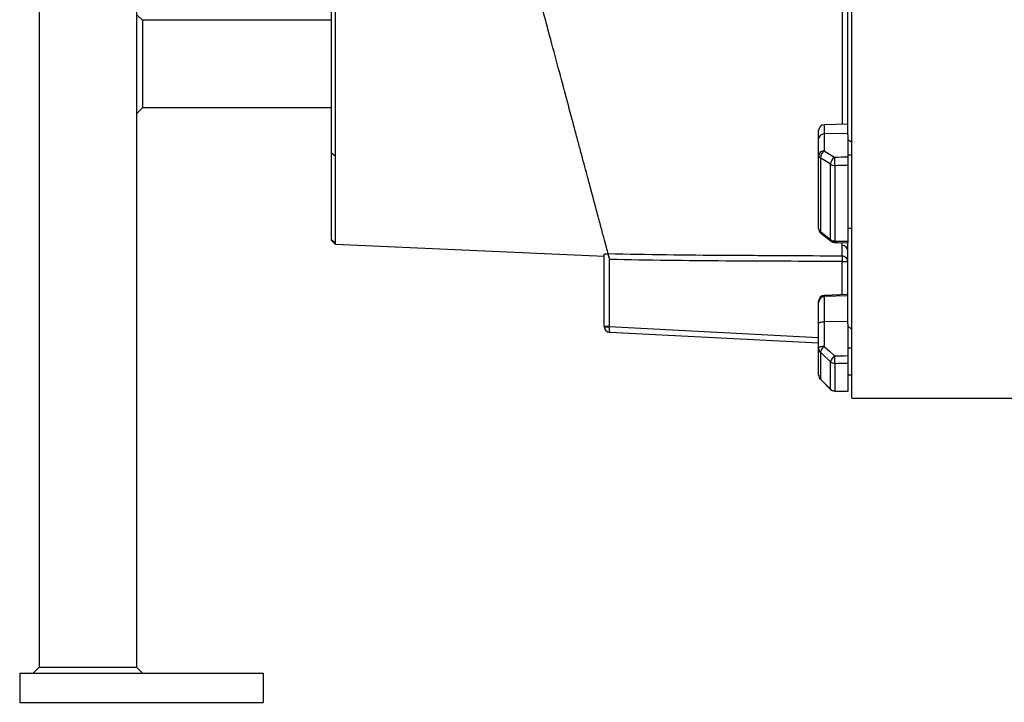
# Model space of a CAD drawing. Header units: millimetres. Extents: x 785 to 5091, y 1649 to 3849.
# Tile 1 of 13: x 849 to 1860, y 1649 to 2349. Entities that reach past the tile are written whole.
import ezdxf

# ---------------------------------------------------------------- set-up
doc = ezdxf.new("R2010")
doc.units = ezdxf.units.MM
doc.header["$LTSCALE"] = 2

msp = doc.modelspace()

# ---------------------------------------------------------------- linework, layer by layer
at = {"color": 7, "linetype": 'Continuous', "lineweight": 25}
for p, q in [((1169.1, 2212.2), (1169.1, 3164.7)), ((1703.1, 1960.7), (1703.1, 2648.7)), ((969.1, 2425.2), (969.1, 1684.7)), ((1699.1, 2231.1), (1699.1, 2412.1)), ((869.1, 2394.9), (869.1, 1684.7)), ((975.1, 2348.7), (969.1, 2354.7)), ((975.1, 2348.7), (975.1, 2258.7)), ((1169.1, 2348.7), (975.1, 2348.7)), ((975.1, 2258.7), (969.1, 2252.7)), ((1169.1, 2258.7), (975.1, 2258.7)), ((1669.1, 2227.4), (1669.1, 2235.4)), ((1699.1, 2242.2), (1674.9, 2241.4)), ((1669.1, 2210.1), (1669.1, 2227.4)), ((1699.1, 2232.6), (1674.9, 2232)), ((1674.9, 2232), (1674.9, 2214.7)), ((1699.1, 2231.1), (1699.1, 2208.6)), ((1703.1, 2223.3), (1699.1, 2225.9)), ((1173.2, 2208.9), (1169.1, 2212.2)), ((1169.1, 2123.8), (1169.1, 2212.2)), ((1669.1, 2135), (1669.1, 2210.1)), ((1670.9, 2207.3), (1670.9, 2131.8)), ((1703.1, 2210.1), (1699.1, 2210.1)), ((1681.4, 2123.5), (1681.4, 2200.9)), ((1685.6, 2199.7), (1685.6, 2122.2)), ((1699.1, 2200.1), (1699.1, 2121.9)), ((1703.1, 2135), (1699.1, 2135)), ((1173.2, 2119.8), (1169.1, 2123.8)), ((1169.1, 2122.7), (1169.1, 2123.8)), ((1173.3, 2118.5), (1169.1, 2122.7)), ((1671.4, 2130.3), (1681.9, 2122)), ((1449.1, 2106.3), (1173.3, 2118.5)), ((1699.1, 2037.3), (1699.1, 2119.6)), ((1449.1, 2034.5), (1449.1, 2108.6)), ((1454.1, 2105.1), (1454.1, 2034.5)), ((1693.2, 2106.9), (1693.1, 2101)), ((1693.1, 2101), (1699.1, 2101)), ((1699.1, 2067.2), (1674.9, 2066.3)), ((1699.1, 2066), (1674.9, 2065.2)), ((1674.9, 2065.2), (1674.9, 2039.3)), ((1669.1, 2059.3), (1669.1, 2060.3)), ((1669.1, 2037.2), (1669.1, 2059.3)), ((1454.1, 2034.5), (1449.1, 2034.5)), ((1449.1, 2034.4), (1449.1, 2034.5)), ((1454.1, 2034.5), (1454.1, 2034.2)), ((1669.1, 2012), (1669.1, 2037.2)), ((1699.1, 2039.6), (1674.9, 2039.3)), ((1674.9, 2039.3), (1674.9, 2014)), ((1699.1, 2037.3), (1699.1, 2004.5)), ((1703.1, 2031.3), (1699.1, 2035)), ((1669.1, 2017.2), (1454.8, 2028.4)), ((1669.1, 1984.5), (1669.1, 2012)), ((1703.1, 2012), (1699.1, 2012)), ((1670.9, 2008), (1670.9, 1980.3)), ((1681.4, 1969.9), (1681.4, 1998.3)), ((1685.6, 1996.6), (1685.6, 1968.2)), ((1699.1, 1996.8), (1699.1, 1968.1)), ((1703.1, 1984.5), (1699.1, 1984.5)), ((1670.9, 1980.3), (1681.4, 1969.9)), ((1703.1, 1960.7), (3953.1, 1960.7)), ((849.1, 1678.7), (849.1, 1648.7)), ((849.1, 1678.7), (1099.1, 1678.7)), ((863.1, 1678.7), (869.1, 1684.7)), ((869.1, 1684.7), (969.1, 1684.7)), ((969.1, 1684.7), (975.1, 1678.7)), ((1099.1, 1678.7), (1099.1, 1648.7)), ((849.1, 1648.7), (1099.1, 1648.7))]:
    msp.add_line(p, q, dxfattribs=at)
at = {"color": 8, "linetype": 'Continuous', "lineweight": 25}
for p, q in [((1674.9, 2241.4), (1674.9, 2232)), ((1693.3, 2117.6), (1693.3, 2120.6)), ((1693.1, 2066.9), (1693.1, 2101)), ((1674.9, 2066.3), (1674.9, 2065.2)), ((1454.1, 2034.5), (1669.1, 2023.2)), ((1670.9, 1980.2), (1670.9, 1980.3)), ((1681.4, 1969.9), (1681.4, 1969.9)), ((1685.6, 1968.1), (1685.6, 1968.2))]:
    msp.add_line(p, q, dxfattribs=at)
at = {"color": 7, "linetype": 'Continuous', "lineweight": 25, "flags": 128}
for points in [[(1674.9, 2214.7), (1680.3, 2211.4), (1685.4, 2208.2)], [(1681.4, 2200.9), (1672.9, 2206.1), (1670.9, 2207.3)], [(1670.9, 2131.8), (1679.4, 2125.1), (1681.4, 2123.5)], [(1685.5, 2120.7), (1688.9, 2120.7), (1699.3, 2120.4)], [(1669.1, 2037.2), (1669.2, 2037.6), (1669.6, 2038), (1670.1, 2038.4), (1670.8, 2038.7), (1671.7, 2038.9), (1672.7, 2039.1), (1673.8, 2039.2), (1674.9, 2039.3)], [(1674.9, 2014), (1673.8, 2014), (1672.7, 2013.9), (1671.7, 2013.7), (1670.8, 2013.4), (1670.1, 2013.1), (1669.6, 2012.8), (1669.2, 2012.4), (1669.1, 2012)], [(1674.9, 2014), (1680.3, 2009.1), (1685.4, 2004.3)], [(1681.4, 1998.3), (1672.9, 2006.1), (1670.9, 2008)], [(1670.9, 1980.3), (1679.4, 1971.9), (1681.4, 1969.9)], [(1685.6, 1968.1), (1689, 1968.1), (1699.4, 1968)]]:
    msp.add_lwpolyline(points, dxfattribs=at)
at = {"color": 7, "linetype": 'Continuous', "lineweight": 25}
for centre, radius, start, end in [((1675.1, 2235.4), 6, 92, 180), ((1674.5, 2226.6), 5.38, 85.0821, 171.7652), ((1674.5, 2209.3), 5.38, 85.0821, 171.7652), ((1680.3, 2206.9), 9.46, 124.9344, 177.5441), ((1672.5, 2210.3), 3.41, 183.8855, 241.1824), ((1690.8, 2200.5), 9.46, 124.9374, 177.527), ((1901.9, 2209.3), 216.5, 180.2902, 182.5367), ((1685.5, 2207.6), 7.91, 238.826, 271.088), ((1675.1, 2135), 6, 180, 231.7354), ((1673.2, 2135.1), 4.11, 182.0057, 235.1448), ((1685.5, 2129.2), 7.05, 234.1248, 270.8866), ((1685.6, 2126.7), 6, 231.7362, 268.702), ((1693.2, 2111.7), 5.94, 0.5149, 88.6265), ((1693.1, 2100.9), 5.99, 0.0937, 89.6334), ((1675.1, 2060.3), 6, 92, 180), ((1675.1, 2059.2), 5.95, 91.5759, 179.6077), ((1452.9, 2058.2), 24.1, 261.0433, 272.9567), ((1455.1, 2034.4), 6, 180, 267), ((1674.6, 2012), 5.5, 180.3196, 227.1257), ((1682.4, 2004.7), 12, 128.6888, 163.9318), ((1692.9, 1994.9), 12, 128.6968, 163.9156), ((1793.5, 2003.4), 108.1, 179.5133, 183.6001), ((1685.6, 2002.8), 6.19, 227.0857, 270.2687), ((1675.1, 1984.5), 6, 180, 225.2531), ((1675, 1984.5), 5.85, 180.0856, 225.6015), ((1685.6, 1974.1), 6, 225.2539, 269.637), ((1685.6, 1974.3), 6.05, 225.5932, 270.0808)]:
    msp.add_arc(centre, radius, start, end, dxfattribs=at)
at = {"color": 8, "linetype": 'Continuous', "lineweight": 25}
for centre, radius, start, end in [((1672.6, 2131.5), 1.71, 172.127, 227.0045), ((1683.1, 2123.3), 1.71, 172.1667, 226.9647), ((1679.2, 2122), 6.41, 348.1376, 1.0251)]:
    msp.add_arc(centre, radius, start, end, dxfattribs=at)
at = {"color": 7, "linetype": 'Continuous', "lineweight": 25}
for centre, major_axis, ratio, start_param, end_param in [((1840.8, 2653.3), (19644.5, 525.8), 0.022431, 4.703876, 4.704575), ((1841, 2648.7), (19644.5, 530.4), 0.022626, 4.703866, 4.704553), ((1841, 2648.7), (19644.5, -445.1), 0.026971, 4.705088, 4.705776), ((1455.1, 2034.4), (0.31, 5.99), 0.166667, 1.623156, 3.141593), ((1840.8, 2650.8), (19644.5, 234.9), 0.03281, 4.704084, 4.704783), ((1841, 2648.7), (19644.5, 236.9), 0.033097, 4.704077, 4.704765), ((1841, 2648.7), (19644.5, -120.3), 0.03469, 4.704689, 4.705377)]:
    msp.add_ellipse(centre, major_axis=major_axis, ratio=ratio, start_param=start_param, end_param=end_param, dxfattribs=at)
for points, knots in [([(1173.2, 2208.9), (1173.2, 2215.4), (1173.2, 2222.2), (1173.2, 2236.3), (1173.2, 2243.5), (1173.3, 2266.1), (1173.3, 2282.1), (1173.3, 2307.6), (1173.3, 2316.3), (1173.3, 2327.5), (1173.3, 2329.8), (1173.4, 2334.3), (1173.4, 2336.6), (1173.4, 2343.5), (1173.4, 2348.2), (1173.4, 2371.6), (1173.4, 2390.9), (1173.5, 2430.8), (1173.5, 2451.3), (1173.5, 2477.7), (1173.5, 2483), (1173.6, 2493.7), (1173.6, 2499.1), (1173.6, 2515.3), (1173.6, 2526.1), (1173.7, 2558.7), (1173.7, 2580.6), (1173.8, 2624.7), (1173.8, 2646.9), (1173.8, 2672.1), (1173.9, 2674.9), (1173.9, 2680.4), (1173.9, 2683.2), (1173.9, 2691.6), (1173.9, 2697.1), (1173.9, 2713.7), (1174, 2724.6), (1174, 2757.3), (1174.1, 2778.7), (1174.2, 2810.4), (1174.2, 2820.9), (1174.3, 2836.5), (1174.3, 2841.7), (1174.3, 2852), (1174.3, 2857.2), (1174.4, 2882.5), (1174.5, 2902), (1174.7, 2939.6), (1174.9, 2957.7), (1175.1, 2979.4), (1175.1, 2983.7), (1175.3, 2992.2), (1175.3, 2996.4), (1175.5, 3008.9), (1175.7, 3017), (1176, 3028.8), (1176.1, 3032.6), (1176.3, 3040.3), (1176.5, 3044), (1176.9, 3055.2), (1177.3, 3062.4), (1178, 3073), (1178.3, 3076.4), (1179, 3083.3), (1179.4, 3086.7), (1180.1, 3091.9), (1180.3, 3093.6), (1180.9, 3097), (1181.2, 3098.7), (1181.9, 3102.2), (1182.3, 3103.9), (1183.3, 3107.5), (1183.9, 3109.3), (1184.5, 3111.2)], [0, 0, 0, 0, 0.03125, 0.03125, 0.0625, 0.0625, 0.125, 0.125, 0.15625, 0.15625, 0.164062, 0.164062, 0.171875, 0.171875, 0.1875, 0.1875, 0.25, 0.25, 0.3125, 0.3125, 0.328125, 0.328125, 0.34375, 0.34375, 0.375, 0.375, 0.4375, 0.4375, 0.5, 0.5, 0.507812, 0.507812, 0.515625, 0.515625, 0.53125, 0.53125, 0.5625, 0.5625, 0.625, 0.625, 0.65625, 0.65625, 0.671875, 0.671875, 0.6875, 0.6875, 0.75, 0.75, 0.8125, 0.8125, 0.828125, 0.828125, 0.84375, 0.84375, 0.875, 0.875, 0.890625, 0.890625, 0.90625, 0.90625, 0.9375, 0.9375, 0.953125, 0.953125, 0.96875, 0.96875, 0.976562, 0.976562, 0.984375, 0.984375, 0.992188, 0.992188, 1, 1, 1, 1]), ([(1453, 2109.2), (1452.6, 2110.9), (1452, 2113.1), (1450.5, 2118.8), (1449.6, 2122.1), (1448, 2127.8), (1447.5, 2129.8), (1446.7, 2132.9), (1446.4, 2133.9), (1445.8, 2136.1), (1445.5, 2137.2), (1444, 2143), (1442.6, 2148), (1438.2, 2164.6), (1434.7, 2177.6), (1428.7, 2200.1), (1426.5, 2208.1), (1423.7, 2218.7), (1423.1, 2220.9), (1421.9, 2225.3), (1421.3, 2227.5), (1419.5, 2234.2), (1418.3, 2238.8), (1412, 2262.1), (1406.6, 2282.3), (1398, 2314.7), (1395, 2325.9), (1391.1, 2340.2), (1390.3, 2343.1), (1388.8, 2348.9), (1388, 2351.9), (1385.6, 2360.7), (1384.1, 2366.6), (1379.2, 2384.6), (1376, 2396.7), (1369.4, 2421.4), (1366, 2433.9), (1359.2, 2459.4), (1355.7, 2472.3), (1351.3, 2488.7), (1350.5, 2492), (1348.7, 2498.6), (1347.8, 2501.9), (1345.1, 2511.9), (1343.3, 2518.6), (1334.4, 2552), (1327.2, 2578.8), (1312.7, 2632.9), (1305.4, 2660), (1297.2, 2690.8), (1296.3, 2694.2), (1294.5, 2701), (1293.5, 2704.4), (1290.8, 2714.5), (1289, 2721.3), (1283.6, 2741.4), (1280.1, 2754.7), (1273, 2781), (1269.5, 2794.1), (1262.6, 2819.9), (1259.2, 2832.7), (1254.1, 2851.6), (1252.4, 2857.9), (1249.9, 2867.3), (1249.1, 2870.4), (1247.4, 2876.6), (1246.6, 2879.7), (1242.5, 2895), (1239.3, 2907), (1229.9, 2941.9), (1224, 2964.1), (1215.5, 2995.5), (1212.8, 3005.6), (1209.5, 3017.9), (1208.9, 3020.4), (1207.6, 3025.2), (1206.9, 3027.6), (1205, 3034.7), (1203.8, 3039.3), (1200.2, 3052.8), (1197.9, 3061.3), (1193.6, 3077.5), (1191.5, 3085.1), (1189.6, 3092.3)], [0, 0, 0, 0, 0.03125, 0.03125, 0.0625, 0.0625, 0.078125, 0.078125, 0.085937, 0.085937, 0.09375, 0.09375, 0.125, 0.125, 0.1875, 0.1875, 0.21875, 0.21875, 0.226562, 0.226562, 0.234375, 0.234375, 0.25, 0.25, 0.3125, 0.3125, 0.34375, 0.34375, 0.351562, 0.351562, 0.359375, 0.359375, 0.375, 0.375, 0.40625, 0.40625, 0.4375, 0.4375, 0.46875, 0.46875, 0.476562, 0.476562, 0.484375, 0.484375, 0.5, 0.5, 0.5625, 0.5625, 0.625, 0.625, 0.632812, 0.632812, 0.640625, 0.640625, 0.65625, 0.65625, 0.6875, 0.6875, 0.71875, 0.71875, 0.75, 0.75, 0.765625, 0.765625, 0.773437, 0.773437, 0.78125, 0.78125, 0.8125, 0.8125, 0.875, 0.875, 0.90625, 0.90625, 0.914062, 0.914062, 0.921875, 0.921875, 0.9375, 0.9375, 0.96875, 0.96875, 1, 1, 1, 1]), ([(1173.2, 2119.8), (1173.2, 2119.9), (1173.2, 2120.1), (1173.2, 2120.6), (1173.2, 2120.8), (1173.2, 2121.7), (1173.2, 2122.3), (1173.2, 2124.5), (1173.1, 2126.4), (1173.1, 2133.1), (1173.1, 2139.1), (1173.1, 2148.5), (1173.1, 2150.4), (1173.1, 2153.5), (1173.1, 2154.6), (1173.1, 2156.8), (1173.1, 2157.9), (1173.2, 2163.5), (1173.2, 2168.4), (1173.2, 2184), (1173.2, 2195.7), (1173.2, 2208.9)], [0, 0, 0, 0, 0.03125, 0.03125, 0.0625, 0.0625, 0.125, 0.125, 0.25, 0.25, 0.5, 0.5, 0.5625, 0.5625, 0.59375, 0.59375, 0.625, 0.625, 0.75, 0.75, 1, 1, 1, 1]), ([(1699.1, 2208.6), (1699.1, 2208.3), (1699.1, 2208.1), (1699.1, 2207.4), (1699.1, 2207.1), (1699.1, 2206.4), (1699.1, 2206), (1699.1, 2205.3), (1699.1, 2204.9), (1699.1, 2204.1), (1699.1, 2203.7), (1699.1, 2202.9), (1699.1, 2202.5), (1699.1, 2201.8), (1699.1, 2201.4), (1699.1, 2200.7), (1699.1, 2200.4), (1699.1, 2200.1)], [0, 0, 0, 0, 0.125, 0.125, 0.25, 0.25, 0.375, 0.375, 0.5, 0.5, 0.625, 0.625, 0.75, 0.75, 0.875, 0.875, 1, 1, 1, 1]), ([(1173.3, 2118.5), (1173.3, 2118.6), (1173.3, 2118.7), (1173.3, 2119), (1173.3, 2119), (1173.3, 2119.2), (1173.2, 2119.2), (1173.2, 2119.4), (1173.2, 2119.6), (1173.2, 2119.8)], [0, 0, 0, 0, 0.5, 0.5, 0.625, 0.625, 0.75, 0.75, 1, 1, 1, 1]), ([(1693.2, 2106.9), (1693.2, 2108), (1693.2, 2109.4), (1693.3, 2113), (1693.3, 2115.1), (1693.3, 2117.6)], [0, 0, 0, 0, 0.5, 0.5, 1, 1, 1, 1]), ([(1699.1, 2121.9), (1699.1, 2121.5), (1699.1, 2120.7), (1699.1, 2120.3), (1699.1, 2120.4), (1699.1, 2120.4)], [0, 0, 0, 0, 0.478502, 0.957008, 1, 1, 1, 1]), ([(1449.1, 2108.6), (1449.1, 2108.7), (1449.2, 2108.8), (1449.6, 2108.9), (1449.9, 2108.9), (1450.6, 2109), (1451, 2109), (1452, 2109), (1452.5, 2109), (1453.1, 2109)], [0, 0, 0, 0, 0.25, 0.25, 0.5, 0.5, 0.75, 0.75, 1, 1, 1, 1]), ([(1453, 2109.2), (1493, 2108.3), (1533.1, 2107.8), (1583.1, 2107.5), (1593.1, 2107.5), (1613.1, 2107.4), (1623.1, 2107.4), (1653.1, 2107.2), (1673.2, 2107.1), (1693.2, 2106.9)], [0, 0, 0, 0, 0.5, 0.5, 0.625, 0.625, 0.75, 0.75, 1, 1, 1, 1]), ([(1454.6, 2103.2), (1454.4, 2104), (1454.2, 2104.7), (1453.9, 2106), (1453.7, 2106.7), (1453.5, 2107.5), (1453.4, 2107.7), (1453.3, 2108.2), (1453.2, 2108.4), (1453.1, 2108.8), (1453.1, 2108.9), (1453, 2109.1), (1453, 2109.2), (1453, 2109.2)], [0, 0, 0, 0, 0.25, 0.25, 0.5, 0.5, 0.625, 0.625, 0.75, 0.75, 0.875, 0.875, 1, 1, 1, 1]), ([(1693.1, 2101), (1673.3, 2101.1), (1653.4, 2101.2), (1623.6, 2101.4), (1613.6, 2101.5), (1598.7, 2101.5), (1593.7, 2101.5), (1583.8, 2101.6), (1578.8, 2101.6), (1534.1, 2101.8), (1494.4, 2102.4), (1454.6, 2103.2)], [0, 0, 0, 0, 0.25, 0.25, 0.375, 0.375, 0.4375, 0.4375, 0.5, 0.5, 1, 1, 1, 1]), ([(1699.1, 2004.5), (1699.1, 2004.1), (1699.1, 2003.7), (1699.1, 2002.9), (1699.1, 2002.5), (1699.1, 2001.8), (1699.1, 2001.4), (1699.1, 2000.6), (1699.1, 2000.2), (1699.1, 1999.5), (1699.1, 1999.2), (1699.1, 1998.5), (1699.1, 1998.2), (1699.1, 1997.7), (1699.1, 1997.5), (1699.1, 1997.1), (1699.1, 1996.9), (1699.1, 1996.8)], [0, 0, 0, 0, 0.125, 0.125, 0.25, 0.25, 0.375, 0.375, 0.5, 0.5, 0.625, 0.625, 0.75, 0.75, 0.875, 0.875, 1, 1, 1, 1])]:
    msp.add_open_spline(points, degree=3, knots=knots, dxfattribs=at)
at = {"color": 8, "linetype": 'Continuous', "lineweight": 25}
msp.add_open_spline([(1693.5, 2242), (1693.5, 2249.8), (1693.5, 2265.6), (1693.5, 2285.8), (1693.5, 2304), (1693.5, 2319.9), (1693.6, 2338.9), (1693.6, 2351.9), (1693.6, 2358.1)], degree=3, knots=[0, 0, 0, 0, 0.226968, 0.458583, 0.537779, 0.696371, 0.854964, 1, 1, 1, 1], dxfattribs=at)

doc.saveas('drawing.dxf')
